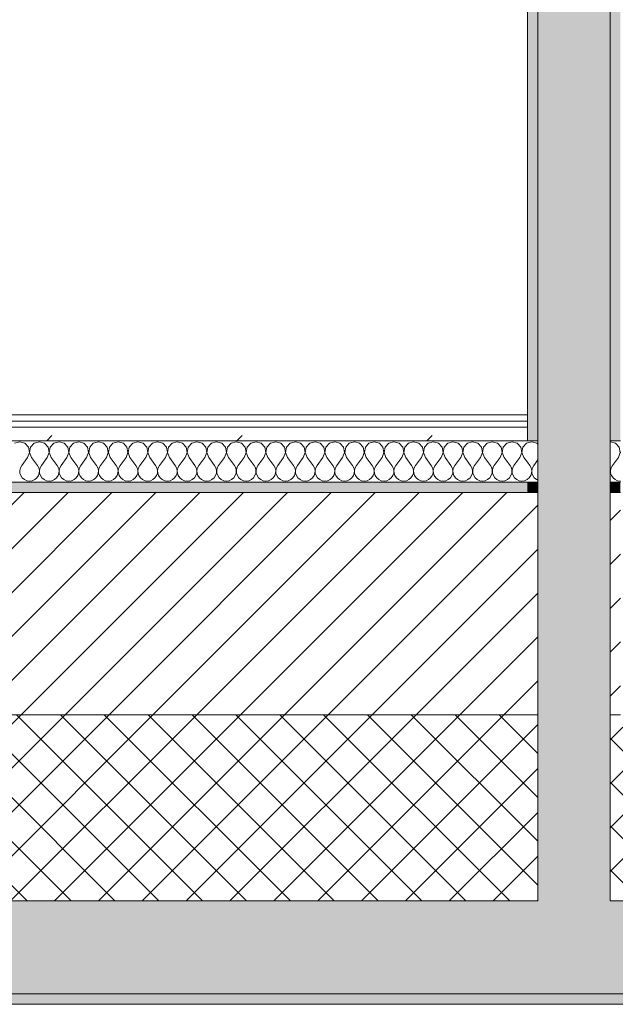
# Model space of a CAD drawing. Header units: millimetres. Extents: x -40968 to 11883, y -18816 to 4378.
# Tile 24 of 137: x -23610 to -23033, y -1699 to -747. Entities that reach past the tile are written whole.
import ezdxf

# ---------------------------------------------------------------- set-up
doc = ezdxf.new("R2010")
doc.units = ezdxf.units.MM
doc.header["$MEASUREMENT"] = 0
doc.linetypes.add('Wipeout_Contour', pattern=[1000, 0, -1000])
doc.layers.add('12_FAÇ_Façana', color=7, linetype='Continuous')
doc.layers.add('Nuevo_08_E_Envans secs', color=7, linetype='Continuous')
for name, color, linetype, lineweight, true_color in [('12_FAÇ_Façana_Pluma_Nº__102', 7, 'Continuous', 5, 0xcccccc), ('12_FAÇ_Façana_Pluma_Nº__174', 7, 'Continuous', 13, 0xe4ad2c), ('12_FAÇ_Façana_Pluma_Nº__176', 7, 'Continuous', 15, 0x93a0c6), ('Nuevo_08_E_Envans secs_Pluma_Nº__102', 7, 'Continuous', 5, 0xcccccc), ('Nuevo_08_E_Envans secs_Pluma_Nº__171', 171, 'Continuous', 13, 0xaaaaff), ('Nuevo_08_E_Envans secs_Pluma_Nº__177', 7, 'Continuous', 15, 0xf7e046)]:
    doc.layers.add(name, color=color, linetype=linetype, lineweight=lineweight, true_color=true_color)
for name, color, linetype, lineweight in [('12_FAÇ_Façana_Pluma_Nº__2', 8, 'Continuous', 5), ('12_FAÇ_Façana_Pluma_Nº__7', 7, 'Continuous', 5), ('Nuevo_08_E_Envans secs_Pluma_Nº__1', 7, 'Continuous', 5), ('Nuevo_12_FAÇ_Façana_Pluma_Nº__1', 7, 'Continuous', 5)]:
    doc.layers.add(name, color=color, linetype=linetype, lineweight=lineweight)
pattern_1 = [(45, (0, 0), (-21.213203, 21.213203), []), (135, (0, 0), (21.213203, 21.213203), [])]
pattern_2 = [(45, (0, 0), (-21.213203, 21.213203), [])]
pattern_3 = [(45, (0, 0), (-183.8478, 183.8478), [195, -65]), (45, (7e-14, 183.85), (-183.8478, 183.8478), [195, -65])]

# ---------------------------------------------------------------- blocks, each defined once
blk = doc.blocks.new('Muro_14_4', base_point=(-24166.43, -1193.98))
at = {"layer": '12_FAÇ_Façana_Pluma_Nº__102', "linetype": 'Continuous', "lineweight": 0, "true_color": 0xe5e5e5}
for points in [[(-23108.42, -1598.98), (-24166.43, -1598.98), (-24166.43, -1688.98), (-23108.42, -1688.98)], [(-23038.42, -1598.98), (-23108.42, -1598.98), (-23108.42, -1688.98), (-23038.42, -1688.98)], [(-21871.11, -1598.98), (-23038.42, -1598.98), (-23038.42, -1688.98), (-20233.93, -1688.98), (-20233.93, -1598.98), (-21518.13, -1598.98), (-21518.13, -1638.98), (-21871.11, -1638.98)], [(-24166.43, -1698.98), (-20233.93, -1698.98), (-20233.93, -1688.98), (-24166.43, -1688.98)]]:
    blk.add_hatch(color=254, dxfattribs=at).paths.add_polyline_path(points)
at = {"layer": '12_FAÇ_Façana_Pluma_Nº__174', "linetype": 'Continuous', "lineweight": 13, "true_color": 0xe4ad2c}
h = blk.add_hatch(dxfattribs=at)
h.set_pattern_fill('SATE_Aislamiento_0004', color=42, style=0, pattern_type=2)
h.set_pattern_definition(pattern_1)
h.paths.add_polyline_path([(-23108.42, -1418.98), (-24166.43, -1418.98), (-24166.43, -1598.98), (-23108.42, -1598.98)])
h = blk.add_hatch(dxfattribs=at)
h.set_pattern_fill('SATE_Aislamiento_0004', color=42, style=0, pattern_type=2)
h.set_pattern_definition(pattern_1)
h.paths.add_polyline_path([(-23038.42, -1598.98), (-21871.11, -1598.98), (-21871.11, -1418.98), (-23038.42, -1418.98)])
at = {"layer": '12_FAÇ_Façana_Pluma_Nº__176', "linetype": 'Continuous', "lineweight": 0, "true_color": 0x495063}
for points in [[(-23118.42, -1193.98), (-24166.43, -1193.98), (-24166.43, -1203.98), (-23118.42, -1203.98)], [(-23108.42, -1193.98), (-23118.42, -1193.98), (-23118.42, -1203.98), (-23108.42, -1203.98)], [(-23028.42, -1193.98), (-23038.42, -1193.98), (-23038.42, -1203.98), (-23028.42, -1203.98)]]:
    blk.add_hatch(color=251, dxfattribs=at).paths.add_polyline_path(points)
at = {"layer": '12_FAÇ_Façana_Pluma_Nº__2', "linetype": 'Continuous', "lineweight": 5}
h = blk.add_hatch(dxfattribs=at)
h.set_pattern_fill('Ceramic_0004', color=8, style=0, pattern_type=2)
h.set_pattern_definition(pattern_2)
h.paths.add_polyline_path([(-23108.42, -1203.98), (-24166.43, -1203.98), (-24166.43, -1418.98), (-23108.42, -1418.98)])
h = blk.add_hatch(dxfattribs=at)
h.set_pattern_fill('Ceramic_0004', color=8, style=0, pattern_type=2)
h.set_pattern_definition(pattern_2)
h.paths.add_polyline_path([(-23028.42, -1203.98), (-23038.42, -1203.98), (-23038.42, -1418.98), (-23028.42, -1418.98)])
at = {"layer": '12_FAÇ_Façana_Pluma_Nº__7', "color": 7, "linetype": 'Continuous', "lineweight": 5}
for p, q in [((-23108.42, -1193.98), (-23108.42, -1203.98)), ((-23038.42, -1203.98), (-23038.42, -1193.98)), ((-23108.42, -1203.98), (-24166.43, -1203.98)), ((-23108.42, -1203.98), (-23108.42, -1418.98)), ((-23038.42, -1418.98), (-23038.42, -1203.98)), ((-23028.42, -1203.98), (-23038.42, -1203.98)), ((-24166.43, -1418.98), (-23108.42, -1418.98)), ((-23108.42, -1418.98), (-23108.42, -1598.98)), ((-23038.42, -1598.98), (-23038.42, -1418.98)), ((-23038.42, -1418.98), (-23028.42, -1418.98)), ((-24166.43, -1598.98), (-23108.42, -1598.98)), ((-23038.42, -1598.98), (-21871.11, -1598.98)), ((-24166.43, -1688.98), (-23108.42, -1688.98)), ((-23108.42, -1688.98), (-23038.42, -1688.98)), ((-23038.42, -1688.98), (-20233.93, -1688.98))]:
    blk.add_line(p, q, dxfattribs=at)
at = {"layer": '12_FAÇ_Façana_Pluma_Nº__7', "color": 7, "linetype": 'Continuous', "lineweight": 5, "flags": 128}
for points in [[(-23118.42, -1193.98), (-24166.43, -1193.98)], [(-24166.43, -1698.98), (-20233.93, -1698.98)]]:
    blk.add_lwpolyline(points, dxfattribs=at)
blk = doc.blocks.new('Muro_60_4', base_point=(-23028.42, -1193.98))
at = {"layer": '12_FAÇ_Façana_Pluma_Nº__102', "linetype": 'Continuous', "lineweight": 0, "true_color": 0xe5e5e5}
for points in [[(-23108.42, 2009.55), (-23108.42, -1193.98), (-23038.42, -1193.98), (-23038.42, 2009.55)], [(-23038.42, -1193.98), (-23108.42, -1193.98), (-23108.42, -1203.98), (-23038.42, -1203.98)], [(-23038.42, -1203.98), (-23108.42, -1203.98), (-23108.42, -1418.98), (-23038.42, -1418.98)], [(-23038.42, -1418.98), (-23108.42, -1418.98), (-23108.42, -1598.98), (-23038.42, -1598.98)]]:
    blk.add_hatch(color=254, dxfattribs=at).paths.add_polyline_path(points)
at = {"layer": '12_FAÇ_Façana_Pluma_Nº__176', "linetype": 'Continuous', "lineweight": 0, "true_color": 0x495063}
for points in [[(-23036.6, 2099.55), (-23038.42, 2097.33), (-23038.42, -1153.98), (-23028.42, -1153.98), (-23028.42, 2099.55)], [(-23118.42, 1999.55), (-23118.42, -1153.98), (-23108.42, -1153.98), (-23108.42, 1999.55)]]:
    blk.add_hatch(color=251, dxfattribs=at).paths.add_polyline_path(points)
at = {"layer": '12_FAÇ_Façana_Pluma_Nº__7', "color": 7, "linetype": 'Continuous', "lineweight": 5}
for p, q in [((-23108.42, 2009.55), (-23108.42, -1153.98)), ((-23038.42, -1153.98), (-23038.42, 2009.55)), ((-23108.42, -1193.98), (-23108.42, -1153.98)), ((-23038.42, -1153.98), (-23038.42, -1193.98)), ((-23108.42, -1193.98), (-23108.42, -1203.98)), ((-23038.42, -1203.98), (-23038.42, -1193.98)), ((-23108.42, -1203.98), (-23108.42, -1418.98)), ((-23038.42, -1418.98), (-23038.42, -1203.98)), ((-23108.42, -1418.98), (-23108.42, -1598.98)), ((-23038.42, -1598.98), (-23038.42, -1418.98))]:
    blk.add_line(p, q, dxfattribs=at)
at = {"layer": '12_FAÇ_Façana_Pluma_Nº__7', "color": 7, "linetype": 'Continuous', "lineweight": 5, "flags": 128}
blk.add_lwpolyline([(-23118.42, 1999.55), (-23118.42, -1153.98)], dxfattribs=at)
at = {"layer": 'Nuevo_12_FAÇ_Façana_Pluma_Nº__1', "color": 7, "linetype": 'Continuous', "lineweight": 5}
for p, q in [((-23108.42, -1153.98), (-23118.42, -1153.98)), ((-23028.42, -1153.98), (-23038.42, -1153.98)), ((-23118.42, -1193.98), (-23108.42, -1193.98)), ((-23038.42, -1193.98), (-23028.42, -1193.98))]:
    blk.add_line(p, q, dxfattribs=at)
blk = doc.blocks.new('*X477')
at = {"layer": 'Nuevo_08_E_Envans secs_Pluma_Nº__102', "color": 254, "linetype": 'Continuous', "lineweight": 5, "true_color": 0xcccccc}
for p, q in [((-23038.1, -1154.93), (-23038.42, -1155.02)), ((-23033.09, -1156.35), (-23038.1, -1154.93)), ((-23029.58, -1160.19), (-23033.09, -1156.35)), ((-23028.61, -1165.31), (-23029.58, -1160.19)), ((-23030.48, -1170.17), (-23036.19, -1177.79)), ((-23030.48, -1170.17), (-23028.61, -1165.31)), ((-23028.42, -1164.7), (-23028.53, -1165.31)), ((-23028.53, -1165.31), (-23028.42, -1165.61)), ((-23037.46, -1180.08), (-23038.06, -1182.64)), ((-23036.19, -1177.79), (-23037.46, -1180.08)), ((-23038.13, -1182.64), (-23038.42, -1181.42)), ((-23038.42, -1185.73), (-23038.26, -1185.27)), ((-23038.26, -1185.27), (-23038.13, -1182.64)), ((-23038.06, -1182.64), (-23037.93, -1185.27)), ((-23037.93, -1185.27), (-23037.09, -1187.76)), ((-23037.09, -1187.76), (-23035.6, -1189.92)), ((-23035.6, -1189.92), (-23033.58, -1191.6)), ((-23033.58, -1191.6), (-23031.17, -1192.66)), ((-23031.17, -1192.66), (-23028.57, -1193.02)), ((-23028.57, -1193.02), (-23028.42, -1193))]:
    blk.add_line(p, q, dxfattribs=at)
blk = doc.blocks.new('*X478')
at = {"layer": 'Nuevo_08_E_Envans secs_Pluma_Nº__102', "color": 254, "linetype": 'Continuous', "lineweight": 5, "true_color": 0xcccccc}
for p, q in [((-23114.29, -1154.93), (-23118.42, -1156.1)), ((-23109.28, -1156.35), (-23114.29, -1154.93)), ((-23108.42, -1157.29), (-23109.28, -1156.35)), ((-23118.42, -1174.82), (-23116.19, -1177.79)), ((-23114.92, -1180.08), (-23116.19, -1177.79)), ((-23114.32, -1182.64), (-23114.92, -1180.08)), ((-23113.65, -1180.08), (-23114.25, -1182.64)), ((-23112.38, -1177.79), (-23113.65, -1180.08)), ((-23108.42, -1172.5), (-23112.38, -1177.79)), ((-23118.42, -1191.28), (-23116.78, -1189.92)), ((-23116.78, -1189.92), (-23115.29, -1187.76)), ((-23115.29, -1187.76), (-23114.45, -1185.27)), ((-23114.45, -1185.27), (-23114.32, -1182.64)), ((-23114.25, -1182.64), (-23114.12, -1185.27)), ((-23114.12, -1185.27), (-23113.28, -1187.76)), ((-23113.28, -1187.76), (-23111.79, -1189.92)), ((-23111.79, -1189.92), (-23109.77, -1191.6)), ((-23109.77, -1191.6), (-23108.42, -1192.2))]:
    blk.add_line(p, q, dxfattribs=at)
blk = doc.blocks.new('*X481')
at = {"layer": 'Nuevo_08_E_Envans secs_Pluma_Nº__102', "color": 254, "linetype": 'Continuous', "lineweight": 5, "true_color": 0xcccccc}
for p, q in [((-23609.52, -1154.93), (-23614.53, -1156.35)), ((-23604.52, -1156.35), (-23609.52, -1154.93)), ((-23601.01, -1160.19), (-23604.52, -1156.35)), ((-23600.04, -1165.31), (-23601.01, -1160.19)), ((-23598.99, -1160.19), (-23599.96, -1165.31)), ((-23595.48, -1156.35), (-23598.99, -1160.19)), ((-23590.48, -1154.93), (-23595.48, -1156.35)), ((-23585.47, -1156.35), (-23590.48, -1154.93)), ((-23581.96, -1160.19), (-23585.47, -1156.35)), ((-23580.99, -1165.31), (-23581.96, -1160.19)), ((-23579.95, -1160.19), (-23580.91, -1165.31)), ((-23576.44, -1156.35), (-23579.95, -1160.19)), ((-23571.43, -1154.93), (-23576.44, -1156.35)), ((-23566.42, -1156.35), (-23571.43, -1154.93)), ((-23562.91, -1160.19), (-23566.42, -1156.35)), ((-23561.94, -1165.31), (-23562.91, -1160.19)), ((-23560.9, -1160.19), (-23561.87, -1165.31)), ((-23557.39, -1156.35), (-23560.9, -1160.19)), ((-23552.38, -1154.93), (-23557.39, -1156.35)), ((-23547.37, -1156.35), (-23552.38, -1154.93)), ((-23543.86, -1160.19), (-23547.37, -1156.35)), ((-23542.9, -1165.31), (-23543.86, -1160.19)), ((-23541.85, -1160.19), (-23542.82, -1165.31)), ((-23538.34, -1156.35), (-23541.85, -1160.19)), ((-23533.33, -1154.93), (-23538.34, -1156.35)), ((-23528.33, -1156.35), (-23533.33, -1154.93)), ((-23524.81, -1160.19), (-23528.33, -1156.35)), ((-23523.85, -1165.31), (-23524.81, -1160.19)), ((-23522.8, -1160.19), (-23523.77, -1165.31)), ((-23519.29, -1156.35), (-23522.8, -1160.19)), ((-23514.29, -1154.93), (-23519.29, -1156.35)), ((-23509.28, -1156.35), (-23514.29, -1154.93)), ((-23505.77, -1160.19), (-23509.28, -1156.35)), ((-23504.8, -1165.31), (-23505.77, -1160.19)), ((-23503.76, -1160.19), (-23504.72, -1165.31)), ((-23500.25, -1156.35), (-23503.76, -1160.19)), ((-23495.24, -1154.93), (-23500.25, -1156.35)), ((-23490.23, -1156.35), (-23495.24, -1154.93)), ((-23486.72, -1160.19), (-23490.23, -1156.35)), ((-23485.75, -1165.31), (-23486.72, -1160.19)), ((-23484.71, -1160.19), (-23485.68, -1165.31)), ((-23481.2, -1156.35), (-23484.71, -1160.19)), ((-23476.19, -1154.93), (-23481.2, -1156.35)), ((-23471.18, -1156.35), (-23476.19, -1154.93)), ((-23467.67, -1160.19), (-23471.18, -1156.35)), ((-23466.71, -1165.31), (-23467.67, -1160.19)), ((-23465.66, -1160.19), (-23466.63, -1165.31)), ((-23462.15, -1156.35), (-23465.66, -1160.19)), ((-23457.14, -1154.93), (-23462.15, -1156.35)), ((-23452.14, -1156.35), (-23457.14, -1154.93)), ((-23448.62, -1160.19), (-23452.14, -1156.35)), ((-23447.66, -1165.31), (-23448.62, -1160.19)), ((-23446.61, -1160.19), (-23447.58, -1165.31)), ((-23443.1, -1156.35), (-23446.61, -1160.19)), ((-23438.1, -1154.93), (-23443.1, -1156.35)), ((-23433.09, -1156.35), (-23438.1, -1154.93)), ((-23429.58, -1160.19), (-23433.09, -1156.35)), ((-23428.61, -1165.31), (-23429.58, -1160.19)), ((-23427.57, -1160.19), (-23428.53, -1165.31)), ((-23424.05, -1156.35), (-23427.57, -1160.19)), ((-23419.05, -1154.93), (-23424.05, -1156.35)), ((-23414.04, -1156.35), (-23419.05, -1154.93)), ((-23410.53, -1160.19), (-23414.04, -1156.35)), ((-23409.56, -1165.31), (-23410.53, -1160.19)), ((-23408.52, -1160.19), (-23409.49, -1165.31)), ((-23405.01, -1156.35), (-23408.52, -1160.19)), ((-23400, -1154.93), (-23405.01, -1156.35)), ((-23394.99, -1156.35), (-23400, -1154.93)), ((-23391.48, -1160.19), (-23394.99, -1156.35)), ((-23390.51, -1165.31), (-23391.48, -1160.19)), ((-23389.47, -1160.19), (-23390.44, -1165.31)), ((-23385.96, -1156.35), (-23389.47, -1160.19)), ((-23380.95, -1154.93), (-23385.96, -1156.35)), ((-23375.95, -1156.35), (-23380.95, -1154.93)), ((-23372.43, -1160.19), (-23375.95, -1156.35)), ((-23371.47, -1165.31), (-23372.43, -1160.19)), ((-23370.42, -1160.19), (-23371.39, -1165.31)), ((-23366.91, -1156.35), (-23370.42, -1160.19)), ((-23361.9, -1154.93), (-23366.91, -1156.35)), ((-23356.9, -1156.35), (-23361.9, -1154.93)), ((-23353.39, -1160.19), (-23356.9, -1156.35)), ((-23352.42, -1165.31), (-23353.39, -1160.19)), ((-23351.38, -1160.19), (-23352.34, -1165.31)), ((-23347.86, -1156.35), (-23351.38, -1160.19)), ((-23342.86, -1154.93), (-23347.86, -1156.35)), ((-23337.85, -1156.35), (-23342.86, -1154.93)), ((-23334.34, -1160.19), (-23337.85, -1156.35)), ((-23333.37, -1165.31), (-23334.34, -1160.19)), ((-23332.33, -1160.19), (-23333.29, -1165.31)), ((-23328.82, -1156.35), (-23332.33, -1160.19)), ((-23323.81, -1154.93), (-23328.82, -1156.35)), ((-23318.8, -1156.35), (-23323.81, -1154.93)), ((-23315.29, -1160.19), (-23318.8, -1156.35)), ((-23314.32, -1165.31), (-23315.29, -1160.19)), ((-23313.28, -1160.19), (-23314.25, -1165.31)), ((-23309.77, -1156.35), (-23313.28, -1160.19)), ((-23304.76, -1154.93), (-23309.77, -1156.35)), ((-23299.75, -1156.35), (-23304.76, -1154.93)), ((-23296.24, -1160.19), (-23299.75, -1156.35)), ((-23295.28, -1165.31), (-23296.24, -1160.19)), ((-23294.23, -1160.19), (-23295.2, -1165.31)), ((-23290.72, -1156.35), (-23294.23, -1160.19)), ((-23285.71, -1154.93), (-23290.72, -1156.35)), ((-23280.71, -1156.35), (-23285.71, -1154.93)), ((-23277.2, -1160.19), (-23280.71, -1156.35)), ((-23276.23, -1165.31), (-23277.2, -1160.19)), ((-23275.19, -1160.19), (-23276.15, -1165.31)), ((-23271.67, -1156.35), (-23275.19, -1160.19)), ((-23266.67, -1154.93), (-23271.67, -1156.35)), ((-23261.66, -1156.35), (-23266.67, -1154.93)), ((-23258.15, -1160.19), (-23261.66, -1156.35)), ((-23257.18, -1165.31), (-23258.15, -1160.19)), ((-23256.14, -1160.19), (-23257.1, -1165.31)), ((-23252.63, -1156.35), (-23256.14, -1160.19)), ((-23247.62, -1154.93), (-23252.63, -1156.35)), ((-23242.61, -1156.35), (-23247.62, -1154.93)), ((-23239.1, -1160.19), (-23242.61, -1156.35)), ((-23238.13, -1165.31), (-23239.1, -1160.19)), ((-23237.09, -1160.19), (-23238.06, -1165.31)), ((-23233.58, -1156.35), (-23237.09, -1160.19)), ((-23228.57, -1154.93), (-23233.58, -1156.35)), ((-23223.56, -1156.35), (-23228.57, -1154.93)), ((-23220.05, -1160.19), (-23223.56, -1156.35)), ((-23219.09, -1165.31), (-23220.05, -1160.19)), ((-23218.04, -1160.19), (-23219.01, -1165.31)), ((-23214.53, -1156.35), (-23218.04, -1160.19)), ((-23209.52, -1154.93), (-23214.53, -1156.35)), ((-23204.52, -1156.35), (-23209.52, -1154.93)), ((-23201.01, -1160.19), (-23204.52, -1156.35)), ((-23200.04, -1165.31), (-23201.01, -1160.19)), ((-23198.99, -1160.19), (-23199.96, -1165.31)), ((-23195.48, -1156.35), (-23198.99, -1160.19)), ((-23190.48, -1154.93), (-23195.48, -1156.35)), ((-23185.47, -1156.35), (-23190.48, -1154.93)), ((-23181.96, -1160.19), (-23185.47, -1156.35)), ((-23180.99, -1165.31), (-23181.96, -1160.19)), ((-23179.95, -1160.19), (-23180.91, -1165.31)), ((-23176.44, -1156.35), (-23179.95, -1160.19)), ((-23171.43, -1154.93), (-23176.44, -1156.35)), ((-23166.42, -1156.35), (-23171.43, -1154.93)), ((-23162.91, -1160.19), (-23166.42, -1156.35)), ((-23161.94, -1165.31), (-23162.91, -1160.19)), ((-23160.9, -1160.19), (-23161.87, -1165.31)), ((-23157.39, -1156.35), (-23160.9, -1160.19)), ((-23152.38, -1154.93), (-23157.39, -1156.35)), ((-23147.37, -1156.35), (-23152.38, -1154.93)), ((-23143.86, -1160.19), (-23147.37, -1156.35)), ((-23142.9, -1165.31), (-23143.86, -1160.19)), ((-23141.85, -1160.19), (-23142.82, -1165.31)), ((-23138.34, -1156.35), (-23141.85, -1160.19)), ((-23133.33, -1154.93), (-23138.34, -1156.35)), ((-23128.33, -1156.35), (-23133.33, -1154.93)), ((-23124.81, -1160.19), (-23128.33, -1156.35)), ((-23123.85, -1165.31), (-23124.81, -1160.19)), ((-23122.8, -1160.19), (-23123.77, -1165.31)), ((-23119.29, -1156.35), (-23122.8, -1160.19)), ((-23118.42, -1156.1), (-23119.29, -1156.35)), ((-23601.9, -1170.17), (-23607.62, -1177.79)), ((-23601.9, -1170.17), (-23600.04, -1165.31)), ((-23599.96, -1165.31), (-23598.1, -1170.17)), ((-23598.1, -1170.17), (-23592.38, -1177.79)), ((-23582.86, -1170.17), (-23588.57, -1177.79)), ((-23582.86, -1170.17), (-23580.99, -1165.31)), ((-23580.91, -1165.31), (-23579.05, -1170.17)), ((-23579.05, -1170.17), (-23573.33, -1177.79)), ((-23563.81, -1170.17), (-23569.52, -1177.79)), ((-23563.81, -1170.17), (-23561.94, -1165.31)), ((-23561.87, -1165.31), (-23560, -1170.17)), ((-23560, -1170.17), (-23554.29, -1177.79)), ((-23544.76, -1170.17), (-23550.48, -1177.79)), ((-23544.76, -1170.17), (-23542.9, -1165.31)), ((-23542.82, -1165.31), (-23540.95, -1170.17)), ((-23540.95, -1170.17), (-23535.24, -1177.79)), ((-23525.71, -1170.17), (-23531.43, -1177.79)), ((-23525.71, -1170.17), (-23523.85, -1165.31)), ((-23523.77, -1165.31), (-23521.9, -1170.17)), ((-23521.9, -1170.17), (-23516.19, -1177.79)), ((-23506.67, -1170.17), (-23512.38, -1177.79)), ((-23506.67, -1170.17), (-23504.8, -1165.31)), ((-23504.72, -1165.31), (-23502.86, -1170.17)), ((-23502.86, -1170.17), (-23497.14, -1177.79)), ((-23487.62, -1170.17), (-23493.33, -1177.79)), ((-23487.62, -1170.17), (-23485.75, -1165.31)), ((-23485.68, -1165.31), (-23483.81, -1170.17)), ((-23483.81, -1170.17), (-23478.1, -1177.79)), ((-23468.57, -1170.17), (-23474.29, -1177.79)), ((-23468.57, -1170.17), (-23466.71, -1165.31)), ((-23466.63, -1165.31), (-23464.76, -1170.17)), ((-23464.76, -1170.17), (-23459.05, -1177.79)), ((-23449.52, -1170.17), (-23455.24, -1177.79)), ((-23449.52, -1170.17), (-23447.66, -1165.31)), ((-23447.58, -1165.31), (-23445.71, -1170.17)), ((-23445.71, -1170.17), (-23440, -1177.79)), ((-23430.48, -1170.17), (-23436.19, -1177.79)), ((-23430.48, -1170.17), (-23428.61, -1165.31)), ((-23428.53, -1165.31), (-23426.67, -1170.17)), ((-23426.67, -1170.17), (-23420.95, -1177.79)), ((-23411.43, -1170.17), (-23417.14, -1177.79)), ((-23411.43, -1170.17), (-23409.56, -1165.31)), ((-23409.49, -1165.31), (-23407.62, -1170.17)), ((-23407.62, -1170.17), (-23401.9, -1177.79)), ((-23392.38, -1170.17), (-23398.1, -1177.79)), ((-23392.38, -1170.17), (-23390.51, -1165.31)), ((-23390.44, -1165.31), (-23388.57, -1170.17)), ((-23388.57, -1170.17), (-23382.86, -1177.79)), ((-23373.33, -1170.17), (-23379.05, -1177.79)), ((-23373.33, -1170.17), (-23371.47, -1165.31)), ((-23371.39, -1165.31), (-23369.52, -1170.17)), ((-23369.52, -1170.17), (-23363.81, -1177.79)), ((-23354.29, -1170.17), (-23360, -1177.79)), ((-23354.29, -1170.17), (-23352.42, -1165.31)), ((-23352.34, -1165.31), (-23350.48, -1170.17)), ((-23350.48, -1170.17), (-23344.76, -1177.79)), ((-23335.24, -1170.17), (-23340.95, -1177.79)), ((-23335.24, -1170.17), (-23333.37, -1165.31)), ((-23333.29, -1165.31), (-23331.43, -1170.17)), ((-23331.43, -1170.17), (-23325.71, -1177.79)), ((-23316.19, -1170.17), (-23321.9, -1177.79)), ((-23316.19, -1170.17), (-23314.32, -1165.31)), ((-23314.25, -1165.31), (-23312.38, -1170.17)), ((-23312.38, -1170.17), (-23306.67, -1177.79)), ((-23297.14, -1170.17), (-23302.86, -1177.79)), ((-23297.14, -1170.17), (-23295.28, -1165.31)), ((-23295.2, -1165.31), (-23293.33, -1170.17)), ((-23293.33, -1170.17), (-23287.62, -1177.79)), ((-23278.1, -1170.17), (-23283.81, -1177.79)), ((-23278.1, -1170.17), (-23276.23, -1165.31)), ((-23276.15, -1165.31), (-23274.29, -1170.17)), ((-23274.29, -1170.17), (-23268.57, -1177.79)), ((-23259.05, -1170.17), (-23264.76, -1177.79)), ((-23259.05, -1170.17), (-23257.18, -1165.31)), ((-23257.1, -1165.31), (-23255.24, -1170.17)), ((-23255.24, -1170.17), (-23249.52, -1177.79)), ((-23240, -1170.17), (-23245.71, -1177.79)), ((-23240, -1170.17), (-23238.13, -1165.31)), ((-23238.06, -1165.31), (-23236.19, -1170.17)), ((-23236.19, -1170.17), (-23230.48, -1177.79)), ((-23220.95, -1170.17), (-23226.67, -1177.79)), ((-23220.95, -1170.17), (-23219.09, -1165.31)), ((-23219.01, -1165.31), (-23217.14, -1170.17)), ((-23217.14, -1170.17), (-23211.43, -1177.79)), ((-23201.9, -1170.17), (-23207.62, -1177.79)), ((-23201.9, -1170.17), (-23200.04, -1165.31)), ((-23199.96, -1165.31), (-23198.1, -1170.17)), ((-23198.1, -1170.17), (-23192.38, -1177.79)), ((-23182.86, -1170.17), (-23188.57, -1177.79)), ((-23182.86, -1170.17), (-23180.99, -1165.31)), ((-23180.91, -1165.31), (-23179.05, -1170.17)), ((-23179.05, -1170.17), (-23173.33, -1177.79)), ((-23163.81, -1170.17), (-23169.52, -1177.79)), ((-23163.81, -1170.17), (-23161.94, -1165.31)), ((-23161.87, -1165.31), (-23160, -1170.17)), ((-23160, -1170.17), (-23154.29, -1177.79)), ((-23144.76, -1170.17), (-23150.48, -1177.79)), ((-23144.76, -1170.17), (-23142.9, -1165.31)), ((-23142.82, -1165.31), (-23140.95, -1170.17)), ((-23140.95, -1170.17), (-23135.24, -1177.79)), ((-23125.71, -1170.17), (-23131.43, -1177.79)), ((-23125.71, -1170.17), (-23123.85, -1165.31)), ((-23123.77, -1165.31), (-23121.9, -1170.17)), ((-23121.9, -1170.17), (-23118.42, -1174.82)), ((-23608.89, -1180.08), (-23609.49, -1182.64)), ((-23607.62, -1177.79), (-23608.89, -1180.08)), ((-23591.11, -1180.08), (-23592.38, -1177.79)), ((-23590.51, -1182.64), (-23591.11, -1180.08)), ((-23589.84, -1180.08), (-23590.44, -1182.64)), ((-23588.57, -1177.79), (-23589.84, -1180.08)), ((-23572.06, -1180.08), (-23573.33, -1177.79)), ((-23571.47, -1182.64), (-23572.06, -1180.08)), ((-23570.8, -1180.08), (-23571.39, -1182.64)), ((-23569.52, -1177.79), (-23570.8, -1180.08)), ((-23553.01, -1180.08), (-23554.29, -1177.79)), ((-23552.42, -1182.64), (-23553.01, -1180.08)), ((-23551.75, -1180.08), (-23552.34, -1182.64)), ((-23550.48, -1177.79), (-23551.75, -1180.08)), ((-23533.97, -1180.08), (-23535.24, -1177.79)), ((-23533.37, -1182.64), (-23533.97, -1180.08)), ((-23532.7, -1180.08), (-23533.29, -1182.64)), ((-23531.43, -1177.79), (-23532.7, -1180.08)), ((-23514.92, -1180.08), (-23516.19, -1177.79)), ((-23514.32, -1182.64), (-23514.92, -1180.08)), ((-23513.65, -1180.08), (-23514.25, -1182.64)), ((-23512.38, -1177.79), (-23513.65, -1180.08)), ((-23495.87, -1180.08), (-23497.14, -1177.79)), ((-23495.28, -1182.64), (-23495.87, -1180.08)), ((-23494.6, -1180.08), (-23495.2, -1182.64)), ((-23493.33, -1177.79), (-23494.6, -1180.08)), ((-23476.82, -1180.08), (-23478.1, -1177.79)), ((-23476.23, -1182.64), (-23476.82, -1180.08)), ((-23475.56, -1180.08), (-23476.15, -1182.64)), ((-23474.29, -1177.79), (-23475.56, -1180.08)), ((-23457.78, -1180.08), (-23459.05, -1177.79)), ((-23457.18, -1182.64), (-23457.78, -1180.08)), ((-23456.51, -1180.08), (-23457.1, -1182.64)), ((-23455.24, -1177.79), (-23456.51, -1180.08)), ((-23438.73, -1180.08), (-23440, -1177.79)), ((-23438.13, -1182.64), (-23438.73, -1180.08)), ((-23437.46, -1180.08), (-23438.06, -1182.64)), ((-23436.19, -1177.79), (-23437.46, -1180.08)), ((-23419.68, -1180.08), (-23420.95, -1177.79)), ((-23419.09, -1182.64), (-23419.68, -1180.08)), ((-23418.41, -1180.08), (-23419.01, -1182.64)), ((-23417.14, -1177.79), (-23418.41, -1180.08)), ((-23400.63, -1180.08), (-23401.9, -1177.79)), ((-23400.04, -1182.64), (-23400.63, -1180.08)), ((-23399.37, -1180.08), (-23399.96, -1182.64)), ((-23398.1, -1177.79), (-23399.37, -1180.08)), ((-23381.59, -1180.08), (-23382.86, -1177.79)), ((-23380.99, -1182.64), (-23381.59, -1180.08)), ((-23380.32, -1180.08), (-23380.91, -1182.64)), ((-23379.05, -1177.79), (-23380.32, -1180.08)), ((-23362.54, -1180.08), (-23363.81, -1177.79)), ((-23361.94, -1182.64), (-23362.54, -1180.08)), ((-23361.27, -1180.08), (-23361.87, -1182.64)), ((-23360, -1177.79), (-23361.27, -1180.08)), ((-23343.49, -1180.08), (-23344.76, -1177.79)), ((-23342.9, -1182.64), (-23343.49, -1180.08)), ((-23342.22, -1180.08), (-23342.82, -1182.64)), ((-23340.95, -1177.79), (-23342.22, -1180.08)), ((-23324.44, -1180.08), (-23325.71, -1177.79)), ((-23323.85, -1182.64), (-23324.44, -1180.08)), ((-23323.18, -1180.08), (-23323.77, -1182.64)), ((-23321.9, -1177.79), (-23323.18, -1180.08)), ((-23305.4, -1180.08), (-23306.67, -1177.79)), ((-23304.8, -1182.64), (-23305.4, -1180.08)), ((-23304.13, -1180.08), (-23304.72, -1182.64)), ((-23302.86, -1177.79), (-23304.13, -1180.08)), ((-23286.35, -1180.08), (-23287.62, -1177.79)), ((-23285.75, -1182.64), (-23286.35, -1180.08)), ((-23285.08, -1180.08), (-23285.68, -1182.64)), ((-23283.81, -1177.79), (-23285.08, -1180.08)), ((-23267.3, -1180.08), (-23268.57, -1177.79)), ((-23266.71, -1182.64), (-23267.3, -1180.08)), ((-23266.03, -1180.08), (-23266.63, -1182.64)), ((-23264.76, -1177.79), (-23266.03, -1180.08)), ((-23248.25, -1180.08), (-23249.52, -1177.79)), ((-23247.66, -1182.64), (-23248.25, -1180.08)), ((-23246.99, -1180.08), (-23247.58, -1182.64)), ((-23245.71, -1177.79), (-23246.99, -1180.08)), ((-23229.2, -1180.08), (-23230.48, -1177.79)), ((-23228.61, -1182.64), (-23229.2, -1180.08)), ((-23227.94, -1180.08), (-23228.53, -1182.64)), ((-23226.67, -1177.79), (-23227.94, -1180.08)), ((-23210.16, -1180.08), (-23211.43, -1177.79)), ((-23209.56, -1182.64), (-23210.16, -1180.08)), ((-23208.89, -1180.08), (-23209.49, -1182.64)), ((-23207.62, -1177.79), (-23208.89, -1180.08)), ((-23191.11, -1180.08), (-23192.38, -1177.79)), ((-23190.51, -1182.64), (-23191.11, -1180.08)), ((-23189.84, -1180.08), (-23190.44, -1182.64)), ((-23188.57, -1177.79), (-23189.84, -1180.08)), ((-23172.06, -1180.08), (-23173.33, -1177.79)), ((-23171.47, -1182.64), (-23172.06, -1180.08)), ((-23170.8, -1180.08), (-23171.39, -1182.64)), ((-23169.52, -1177.79), (-23170.8, -1180.08)), ((-23153.01, -1180.08), (-23154.29, -1177.79)), ((-23152.42, -1182.64), (-23153.01, -1180.08)), ((-23151.75, -1180.08), (-23152.34, -1182.64)), ((-23150.48, -1177.79), (-23151.75, -1180.08)), ((-23133.97, -1180.08), (-23135.24, -1177.79)), ((-23133.37, -1182.64), (-23133.97, -1180.08)), ((-23132.7, -1180.08), (-23133.29, -1182.64)), ((-23131.43, -1177.79), (-23132.7, -1180.08)), ((-23609.49, -1182.64), (-23609.36, -1185.27)), ((-23609.36, -1185.27), (-23608.52, -1187.76)), ((-23608.52, -1187.76), (-23607.03, -1189.92)), ((-23607.03, -1189.92), (-23605.01, -1191.6)), ((-23594.99, -1191.6), (-23592.97, -1189.92)), ((-23592.97, -1189.92), (-23591.48, -1187.76)), ((-23591.48, -1187.76), (-23590.64, -1185.27)), ((-23590.64, -1185.27), (-23590.51, -1182.64)), ((-23590.44, -1182.64), (-23590.31, -1185.27)), ((-23590.31, -1185.27), (-23589.47, -1187.76)), ((-23589.47, -1187.76), (-23587.98, -1189.92)), ((-23587.98, -1189.92), (-23585.96, -1191.6)), ((-23575.95, -1191.6), (-23573.92, -1189.92)), ((-23573.92, -1189.92), (-23572.43, -1187.76)), ((-23572.43, -1187.76), (-23571.59, -1185.27)), ((-23571.59, -1185.27), (-23571.47, -1182.64)), ((-23571.39, -1182.64), (-23571.26, -1185.27)), ((-23571.26, -1185.27), (-23570.42, -1187.76)), ((-23570.42, -1187.76), (-23568.94, -1189.92)), ((-23568.94, -1189.92), (-23566.91, -1191.6)), ((-23556.9, -1191.6), (-23554.87, -1189.92)), ((-23554.87, -1189.92), (-23553.39, -1187.76)), ((-23553.39, -1187.76), (-23552.55, -1185.27)), ((-23552.55, -1185.27), (-23552.42, -1182.64)), ((-23552.34, -1182.64), (-23552.22, -1185.27)), ((-23552.22, -1185.27), (-23551.38, -1187.76)), ((-23551.38, -1187.76), (-23549.89, -1189.92)), ((-23549.89, -1189.92), (-23547.86, -1191.6)), ((-23537.85, -1191.6), (-23535.83, -1189.92)), ((-23535.83, -1189.92), (-23534.34, -1187.76)), ((-23534.34, -1187.76), (-23533.5, -1185.27)), ((-23533.5, -1185.27), (-23533.37, -1182.64)), ((-23533.29, -1182.64), (-23533.17, -1185.27)), ((-23533.17, -1185.27), (-23532.33, -1187.76)), ((-23532.33, -1187.76), (-23530.84, -1189.92)), ((-23530.84, -1189.92), (-23528.82, -1191.6)), ((-23518.8, -1191.6), (-23516.78, -1189.92)), ((-23516.78, -1189.92), (-23515.29, -1187.76)), ((-23515.29, -1187.76), (-23514.45, -1185.27)), ((-23514.45, -1185.27), (-23514.32, -1182.64)), ((-23514.25, -1182.64), (-23514.12, -1185.27)), ((-23514.12, -1185.27), (-23513.28, -1187.76)), ((-23513.28, -1187.76), (-23511.79, -1189.92)), ((-23511.79, -1189.92), (-23509.77, -1191.6)), ((-23499.75, -1191.6), (-23497.73, -1189.92)), ((-23497.73, -1189.92), (-23496.24, -1187.76)), ((-23496.24, -1187.76), (-23495.4, -1185.27)), ((-23495.4, -1185.27), (-23495.28, -1182.64)), ((-23495.2, -1182.64), (-23495.07, -1185.27)), ((-23495.07, -1185.27), (-23494.23, -1187.76)), ((-23494.23, -1187.76), (-23492.74, -1189.92)), ((-23492.74, -1189.92), (-23490.72, -1191.6)), ((-23480.71, -1191.6), (-23478.68, -1189.92)), ((-23478.68, -1189.92), (-23477.2, -1187.76)), ((-23477.2, -1187.76), (-23476.36, -1185.27)), ((-23476.36, -1185.27), (-23476.23, -1182.64)), ((-23476.15, -1182.64), (-23476.02, -1185.27)), ((-23476.02, -1185.27), (-23475.19, -1187.76)), ((-23475.19, -1187.76), (-23473.7, -1189.92)), ((-23473.7, -1189.92), (-23471.67, -1191.6)), ((-23461.66, -1191.6), (-23459.64, -1189.92)), ((-23459.64, -1189.92), (-23458.15, -1187.76)), ((-23458.15, -1187.76), (-23457.31, -1185.27)), ((-23457.31, -1185.27), (-23457.18, -1182.64)), ((-23457.1, -1182.64), (-23456.98, -1185.27)), ((-23456.98, -1185.27), (-23456.14, -1187.76)), ((-23456.14, -1187.76), (-23454.65, -1189.92)), ((-23454.65, -1189.92), (-23452.63, -1191.6)), ((-23442.61, -1191.6), (-23440.59, -1189.92)), ((-23440.59, -1189.92), (-23439.1, -1187.76)), ((-23439.1, -1187.76), (-23438.26, -1185.27)), ((-23438.26, -1185.27), (-23438.13, -1182.64)), ((-23438.06, -1182.64), (-23437.93, -1185.27)), ((-23437.93, -1185.27), (-23437.09, -1187.76)), ((-23437.09, -1187.76), (-23435.6, -1189.92)), ((-23435.6, -1189.92), (-23433.58, -1191.6)), ((-23423.56, -1191.6), (-23421.54, -1189.92)), ((-23421.54, -1189.92), (-23420.05, -1187.76)), ((-23420.05, -1187.76), (-23419.21, -1185.27)), ((-23419.21, -1185.27), (-23419.09, -1182.64)), ((-23419.01, -1182.64), (-23418.88, -1185.27)), ((-23418.88, -1185.27), (-23418.04, -1187.76)), ((-23418.04, -1187.76), (-23416.55, -1189.92)), ((-23416.55, -1189.92), (-23414.53, -1191.6)), ((-23404.52, -1191.6), (-23402.49, -1189.92)), ((-23402.49, -1189.92), (-23401.01, -1187.76)), ((-23401.01, -1187.76), (-23400.17, -1185.27)), ((-23400.17, -1185.27), (-23400.04, -1182.64)), ((-23399.96, -1182.64), (-23399.83, -1185.27)), ((-23399.83, -1185.27), (-23398.99, -1187.76)), ((-23398.99, -1187.76), (-23397.51, -1189.92)), ((-23397.51, -1189.92), (-23395.48, -1191.6)), ((-23385.47, -1191.6), (-23383.45, -1189.92)), ((-23383.45, -1189.92), (-23381.96, -1187.76)), ((-23381.96, -1187.76), (-23381.12, -1185.27)), ((-23381.12, -1185.27), (-23380.99, -1182.64)), ((-23380.91, -1182.64), (-23380.79, -1185.27)), ((-23380.79, -1185.27), (-23379.95, -1187.76)), ((-23379.95, -1187.76), (-23378.46, -1189.92)), ((-23378.46, -1189.92), (-23376.44, -1191.6)), ((-23366.42, -1191.6), (-23364.4, -1189.92)), ((-23364.4, -1189.92), (-23362.91, -1187.76)), ((-23362.91, -1187.76), (-23362.07, -1185.27)), ((-23362.07, -1185.27), (-23361.94, -1182.64)), ((-23361.87, -1182.64), (-23361.74, -1185.27)), ((-23361.74, -1185.27), (-23360.9, -1187.76)), ((-23360.9, -1187.76), (-23359.41, -1189.92)), ((-23359.41, -1189.92), (-23357.39, -1191.6)), ((-23347.37, -1191.6), (-23345.35, -1189.92)), ((-23345.35, -1189.92), (-23343.86, -1187.76)), ((-23343.86, -1187.76), (-23343.02, -1185.27)), ((-23343.02, -1185.27), (-23342.9, -1182.64)), ((-23342.82, -1182.64), (-23342.69, -1185.27)), ((-23342.69, -1185.27), (-23341.85, -1187.76)), ((-23341.85, -1187.76), (-23340.36, -1189.92)), ((-23340.36, -1189.92), (-23338.34, -1191.6)), ((-23328.33, -1191.6), (-23326.3, -1189.92)), ((-23326.3, -1189.92), (-23324.81, -1187.76)), ((-23324.81, -1187.76), (-23323.98, -1185.27)), ((-23323.98, -1185.27), (-23323.85, -1182.64)), ((-23323.77, -1182.64), (-23323.64, -1185.27)), ((-23323.64, -1185.27), (-23322.8, -1187.76)), ((-23322.8, -1187.76), (-23321.32, -1189.92)), ((-23321.32, -1189.92), (-23319.29, -1191.6)), ((-23309.28, -1191.6), (-23307.26, -1189.92)), ((-23307.26, -1189.92), (-23305.77, -1187.76)), ((-23305.77, -1187.76), (-23304.93, -1185.27)), ((-23304.93, -1185.27), (-23304.8, -1182.64)), ((-23304.72, -1182.64), (-23304.6, -1185.27)), ((-23304.6, -1185.27), (-23303.76, -1187.76)), ((-23303.76, -1187.76), (-23302.27, -1189.92)), ((-23302.27, -1189.92), (-23300.25, -1191.6)), ((-23290.23, -1191.6), (-23288.21, -1189.92)), ((-23288.21, -1189.92), (-23286.72, -1187.76)), ((-23286.72, -1187.76), (-23285.88, -1185.27)), ((-23285.88, -1185.27), (-23285.75, -1182.64)), ((-23285.68, -1182.64), (-23285.55, -1185.27)), ((-23285.55, -1185.27), (-23284.71, -1187.76)), ((-23284.71, -1187.76), (-23283.22, -1189.92)), ((-23283.22, -1189.92), (-23281.2, -1191.6)), ((-23271.18, -1191.6), (-23269.16, -1189.92)), ((-23269.16, -1189.92), (-23267.67, -1187.76)), ((-23267.67, -1187.76), (-23266.83, -1185.27)), ((-23266.83, -1185.27), (-23266.71, -1182.64)), ((-23266.63, -1182.64), (-23266.5, -1185.27)), ((-23266.5, -1185.27), (-23265.66, -1187.76)), ((-23265.66, -1187.76), (-23264.17, -1189.92)), ((-23264.17, -1189.92), (-23262.15, -1191.6)), ((-23252.14, -1191.6), (-23250.11, -1189.92)), ((-23250.11, -1189.92), (-23248.62, -1187.76)), ((-23248.62, -1187.76), (-23247.78, -1185.27)), ((-23247.78, -1185.27), (-23247.66, -1182.64)), ((-23247.58, -1182.64), (-23247.45, -1185.27)), ((-23247.45, -1185.27), (-23246.61, -1187.76)), ((-23246.61, -1187.76), (-23245.13, -1189.92)), ((-23245.13, -1189.92), (-23243.1, -1191.6)), ((-23233.09, -1191.6), (-23231.06, -1189.92)), ((-23231.06, -1189.92), (-23229.58, -1187.76)), ((-23229.58, -1187.76), (-23228.74, -1185.27)), ((-23228.74, -1185.27), (-23228.61, -1182.64)), ((-23228.53, -1182.64), (-23228.41, -1185.27)), ((-23228.41, -1185.27), (-23227.57, -1187.76)), ((-23227.57, -1187.76), (-23226.08, -1189.92)), ((-23226.08, -1189.92), (-23224.05, -1191.6)), ((-23214.04, -1191.6), (-23212.02, -1189.92)), ((-23212.02, -1189.92), (-23210.53, -1187.76)), ((-23210.53, -1187.76), (-23209.69, -1185.27)), ((-23209.69, -1185.27), (-23209.56, -1182.64)), ((-23209.49, -1182.64), (-23209.36, -1185.27)), ((-23209.36, -1185.27), (-23208.52, -1187.76)), ((-23208.52, -1187.76), (-23207.03, -1189.92)), ((-23207.03, -1189.92), (-23205.01, -1191.6)), ((-23194.99, -1191.6), (-23192.97, -1189.92)), ((-23192.97, -1189.92), (-23191.48, -1187.76)), ((-23191.48, -1187.76), (-23190.64, -1185.27)), ((-23190.64, -1185.27), (-23190.51, -1182.64)), ((-23190.44, -1182.64), (-23190.31, -1185.27)), ((-23190.31, -1185.27), (-23189.47, -1187.76)), ((-23189.47, -1187.76), (-23187.98, -1189.92)), ((-23187.98, -1189.92), (-23185.96, -1191.6)), ((-23175.95, -1191.6), (-23173.92, -1189.92)), ((-23173.92, -1189.92), (-23172.43, -1187.76)), ((-23172.43, -1187.76), (-23171.59, -1185.27)), ((-23171.59, -1185.27), (-23171.47, -1182.64)), ((-23171.39, -1182.64), (-23171.26, -1185.27)), ((-23171.26, -1185.27), (-23170.42, -1187.76)), ((-23170.42, -1187.76), (-23168.94, -1189.92)), ((-23168.94, -1189.92), (-23166.91, -1191.6)), ((-23156.9, -1191.6), (-23154.87, -1189.92)), ((-23154.87, -1189.92), (-23153.39, -1187.76)), ((-23153.39, -1187.76), (-23152.55, -1185.27)), ((-23152.55, -1185.27), (-23152.42, -1182.64)), ((-23152.34, -1182.64), (-23152.22, -1185.27)), ((-23152.22, -1185.27), (-23151.38, -1187.76)), ((-23151.38, -1187.76), (-23149.89, -1189.92)), ((-23149.89, -1189.92), (-23147.86, -1191.6)), ((-23137.85, -1191.6), (-23135.83, -1189.92)), ((-23135.83, -1189.92), (-23134.34, -1187.76)), ((-23134.34, -1187.76), (-23133.5, -1185.27)), ((-23133.5, -1185.27), (-23133.37, -1182.64)), ((-23133.29, -1182.64), (-23133.17, -1185.27)), ((-23133.17, -1185.27), (-23132.33, -1187.76)), ((-23132.33, -1187.76), (-23130.84, -1189.92)), ((-23130.84, -1189.92), (-23128.82, -1191.6)), ((-23605.01, -1191.6), (-23602.6, -1192.66)), ((-23602.6, -1192.66), (-23600, -1193.02)), ((-23600, -1193.02), (-23597.4, -1192.66)), ((-23597.4, -1192.66), (-23594.99, -1191.6)), ((-23585.96, -1191.6), (-23583.55, -1192.66)), ((-23583.55, -1192.66), (-23580.95, -1193.02)), ((-23580.95, -1193.02), (-23578.35, -1192.66)), ((-23578.35, -1192.66), (-23575.95, -1191.6)), ((-23566.91, -1191.6), (-23564.51, -1192.66)), ((-23564.51, -1192.66), (-23561.9, -1193.02)), ((-23561.9, -1193.02), (-23559.3, -1192.66)), ((-23559.3, -1192.66), (-23556.9, -1191.6)), ((-23547.86, -1191.6), (-23545.46, -1192.66)), ((-23545.46, -1192.66), (-23542.86, -1193.02)), ((-23542.86, -1193.02), (-23540.25, -1192.66)), ((-23540.25, -1192.66), (-23537.85, -1191.6)), ((-23528.82, -1191.6), (-23526.41, -1192.66)), ((-23526.41, -1192.66), (-23523.81, -1193.02)), ((-23523.81, -1193.02), (-23521.21, -1192.66)), ((-23521.21, -1192.66), (-23518.8, -1191.6)), ((-23509.77, -1191.6), (-23507.36, -1192.66)), ((-23507.36, -1192.66), (-23504.76, -1193.02)), ((-23504.76, -1193.02), (-23502.16, -1192.66)), ((-23502.16, -1192.66), (-23499.75, -1191.6)), ((-23490.72, -1191.6), (-23488.32, -1192.66)), ((-23488.32, -1192.66), (-23485.71, -1193.02)), ((-23485.71, -1193.02), (-23483.11, -1192.66)), ((-23483.11, -1192.66), (-23480.71, -1191.6)), ((-23471.67, -1191.6), (-23469.27, -1192.66)), ((-23469.27, -1192.66), (-23466.67, -1193.02)), ((-23466.67, -1193.02), (-23464.06, -1192.66)), ((-23464.06, -1192.66), (-23461.66, -1191.6)), ((-23452.63, -1191.6), (-23450.22, -1192.66)), ((-23450.22, -1192.66), (-23447.62, -1193.02)), ((-23447.62, -1193.02), (-23445.02, -1192.66)), ((-23445.02, -1192.66), (-23442.61, -1191.6)), ((-23433.58, -1191.6), (-23431.17, -1192.66)), ((-23431.17, -1192.66), (-23428.57, -1193.02)), ((-23428.57, -1193.02), (-23425.97, -1192.66)), ((-23425.97, -1192.66), (-23423.56, -1191.6)), ((-23414.53, -1191.6), (-23412.13, -1192.66)), ((-23412.13, -1192.66), (-23409.52, -1193.02)), ((-23409.52, -1193.02), (-23406.92, -1192.66)), ((-23406.92, -1192.66), (-23404.52, -1191.6)), ((-23395.48, -1191.6), (-23393.08, -1192.66)), ((-23393.08, -1192.66), (-23390.48, -1193.02)), ((-23390.48, -1193.02), (-23387.87, -1192.66)), ((-23387.87, -1192.66), (-23385.47, -1191.6)), ((-23376.44, -1191.6), (-23374.03, -1192.66)), ((-23374.03, -1192.66), (-23371.43, -1193.02)), ((-23371.43, -1193.02), (-23368.83, -1192.66)), ((-23368.83, -1192.66), (-23366.42, -1191.6)), ((-23357.39, -1191.6), (-23354.98, -1192.66)), ((-23354.98, -1192.66), (-23352.38, -1193.02)), ((-23352.38, -1193.02), (-23349.78, -1192.66)), ((-23349.78, -1192.66), (-23347.37, -1191.6)), ((-23338.34, -1191.6), (-23335.94, -1192.66)), ((-23335.94, -1192.66), (-23333.33, -1193.02)), ((-23333.33, -1193.02), (-23330.73, -1192.66)), ((-23330.73, -1192.66), (-23328.33, -1191.6)), ((-23319.29, -1191.6), (-23316.89, -1192.66)), ((-23316.89, -1192.66), (-23314.29, -1193.02)), ((-23314.29, -1193.02), (-23311.68, -1192.66)), ((-23311.68, -1192.66), (-23309.28, -1191.6)), ((-23300.25, -1191.6), (-23297.84, -1192.66)), ((-23297.84, -1192.66), (-23295.24, -1193.02)), ((-23295.24, -1193.02), (-23292.64, -1192.66)), ((-23292.64, -1192.66), (-23290.23, -1191.6)), ((-23281.2, -1191.6), (-23278.79, -1192.66)), ((-23278.79, -1192.66), (-23276.19, -1193.02)), ((-23276.19, -1193.02), (-23273.59, -1192.66)), ((-23273.59, -1192.66), (-23271.18, -1191.6)), ((-23262.15, -1191.6), (-23259.75, -1192.66)), ((-23259.75, -1192.66), (-23257.14, -1193.02)), ((-23257.14, -1193.02), (-23254.54, -1192.66)), ((-23254.54, -1192.66), (-23252.14, -1191.6)), ((-23243.1, -1191.6), (-23240.7, -1192.66)), ((-23240.7, -1192.66), (-23238.1, -1193.02)), ((-23238.1, -1193.02), (-23235.49, -1192.66)), ((-23235.49, -1192.66), (-23233.09, -1191.6)), ((-23224.05, -1191.6), (-23221.65, -1192.66)), ((-23221.65, -1192.66), (-23219.05, -1193.02)), ((-23219.05, -1193.02), (-23216.45, -1192.66)), ((-23216.45, -1192.66), (-23214.04, -1191.6)), ((-23205.01, -1191.6), (-23202.6, -1192.66)), ((-23202.6, -1192.66), (-23200, -1193.02)), ((-23200, -1193.02), (-23197.4, -1192.66)), ((-23197.4, -1192.66), (-23194.99, -1191.6)), ((-23185.96, -1191.6), (-23183.55, -1192.66)), ((-23183.55, -1192.66), (-23180.95, -1193.02)), ((-23180.95, -1193.02), (-23178.35, -1192.66)), ((-23178.35, -1192.66), (-23175.95, -1191.6)), ((-23166.91, -1191.6), (-23164.51, -1192.66)), ((-23164.51, -1192.66), (-23161.9, -1193.02)), ((-23161.9, -1193.02), (-23159.3, -1192.66)), ((-23159.3, -1192.66), (-23156.9, -1191.6)), ((-23147.86, -1191.6), (-23145.46, -1192.66)), ((-23145.46, -1192.66), (-23142.86, -1193.02)), ((-23142.86, -1193.02), (-23140.25, -1192.66)), ((-23140.25, -1192.66), (-23137.85, -1191.6)), ((-23128.82, -1191.6), (-23126.41, -1192.66)), ((-23126.41, -1192.66), (-23123.81, -1193.02)), ((-23123.81, -1193.02), (-23121.21, -1192.66)), ((-23121.21, -1192.66), (-23118.8, -1191.6)), ((-23118.8, -1191.6), (-23118.42, -1191.28))]:
    blk.add_line(p, q, dxfattribs=at)
blk = doc.blocks.new('Muro_148_4', base_point=(-24166.43, -1128.98))
at = {"layer": '12_FAÇ_Façana_Pluma_Nº__7', "color": 7, "linetype": 'Continuous', "lineweight": 5}
for p, q in [((-23108.42, -1193.98), (-23108.42, -1153.98)), ((-23038.42, -1153.98), (-23038.42, -1193.98))]:
    blk.add_line(p, q, dxfattribs=at)
at = {"layer": 'Nuevo_08_E_Envans secs_Pluma_Nº__1', "color": 7, "linetype": 'Continuous', "lineweight": 5, "flags": 128}
blk.add_lwpolyline([(-24166.43, -1193.98), (-23118.42, -1193.98)], dxfattribs=at)
at = {"layer": 'Nuevo_12_FAÇ_Façana_Pluma_Nº__1', "color": 7, "linetype": 'Continuous', "lineweight": 5}
for p, q in [((-23028.42, -1153.98), (-23038.42, -1153.98)), ((-23118.42, -1193.98), (-23108.42, -1193.98)), ((-23038.42, -1193.98), (-23028.42, -1193.98))]:
    blk.add_line(p, q, dxfattribs=at)
at = {"layer": 'Nuevo_08_E_Envans secs', "color": 7, "lineweight": 20}
for name in ['*X478', '*X477']:
    blk.add_blockref(name, (0, 0), dxfattribs=at)
at = {"color": 254, "linetype": 'Wipeout_Contour', "lineweight": 0, "ltscale": 94678.083957}
blk.add_wipeout([(-23118.42, -1128.98), (-24166.43, -1128.98), (-24166.43, -1134.98), (-23118.42, -1134.98)], dxfattribs=at).dxf.layer = 'Nuevo_08_E_Envans secs'
at = {"layer": 'Nuevo_08_E_Envans secs_Pluma_Nº__171', "linetype": 'Continuous', "lineweight": 13, "true_color": 0xaaaaff}
h = blk.add_hatch(dxfattribs=at)
h.set_pattern_fill('Panellat_HPL_0004', color=161, style=0, pattern_type=2)
h.set_pattern_definition(pattern_3)
h.paths.add_polyline_path([(-23118.42, -1128.98), (-24166.43, -1128.98), (-24166.43, -1134.98), (-23118.42, -1134.98)])
at = {"layer": 'Nuevo_08_E_Envans secs_Pluma_Nº__1', "color": 7, "linetype": 'Continuous', "lineweight": 5}
for q in [(-23118.42, -1128.98), (-24166.43, -1134.98)]:
    blk.add_line((-23118.42, -1134.98), q, dxfattribs=at)
at = {"layer": 'Nuevo_08_E_Envans secs_Pluma_Nº__1', "color": 7, "linetype": 'Continuous', "lineweight": 5, "flags": 128}
blk.add_lwpolyline([(-23118.42, -1128.98), (-24166.43, -1128.98)], dxfattribs=at)
at = {"color": 254, "linetype": 'Wipeout_Contour', "lineweight": 0, "ltscale": 94681.073532}
blk.add_wipeout([(-23118.42, -1140.98), (-24166.43, -1140.98), (-24166.43, -1153.98), (-23118.42, -1153.98)], dxfattribs=at).dxf.layer = 'Nuevo_08_E_Envans secs'
at = {"layer": 'Nuevo_08_E_Envans secs_Pluma_Nº__177', "linetype": 'Continuous', "lineweight": 15, "true_color": 0xf7e046}
h = blk.add_hatch(dxfattribs=at)
h.set_pattern_fill('Panellat_HPL_0004', color=53, style=0, pattern_type=2)
h.set_pattern_definition(pattern_3)
h.paths.add_polyline_path([(-23118.42, -1140.98), (-24166.43, -1140.98), (-24166.43, -1153.98), (-23118.42, -1153.98)])
at = {"layer": 'Nuevo_08_E_Envans secs_Pluma_Nº__1', "color": 7, "linetype": 'Continuous', "lineweight": 5}
for p, q in [((-23118.42, -1140.98), (-24166.43, -1140.98)), ((-23118.42, -1140.98), (-23118.42, -1134.98)), ((-23118.42, -1153.98), (-23118.42, -1140.98)), ((-23118.42, -1153.98), (-24166.43, -1153.98))]:
    blk.add_line(p, q, dxfattribs=at)
at = {"layer": 'Nuevo_12_FAÇ_Façana_Pluma_Nº__1', "color": 7, "linetype": 'Continuous', "lineweight": 5}
blk.add_line((-23108.42, -1153.98), (-23118.42, -1153.98), dxfattribs=at)
at = {"layer": 'Nuevo_08_E_Envans secs', "color": 7, "lineweight": 20}
blk.add_blockref('*X481', (0, 0), dxfattribs=at)

msp = doc.modelspace()

# ---------------------------------------------------------------- block references
at = {"layer": '12_FAÇ_Façana', "color": 7, "lineweight": 20}
for name, p in [('Muro_60_4', (-23028.42, -1193.98)), ('Muro_14_4', (-24166.43, -1193.98))]:
    msp.add_blockref(name, p, dxfattribs=at)

# ---------------------------------------------------------------- next in the draw order: block references
at = {"layer": 'Nuevo_08_E_Envans secs', "color": 7, "lineweight": 20}
msp.add_blockref('Muro_148_4', (-24166.43, -1128.98), dxfattribs=at)

doc.saveas('drawing.dxf')
